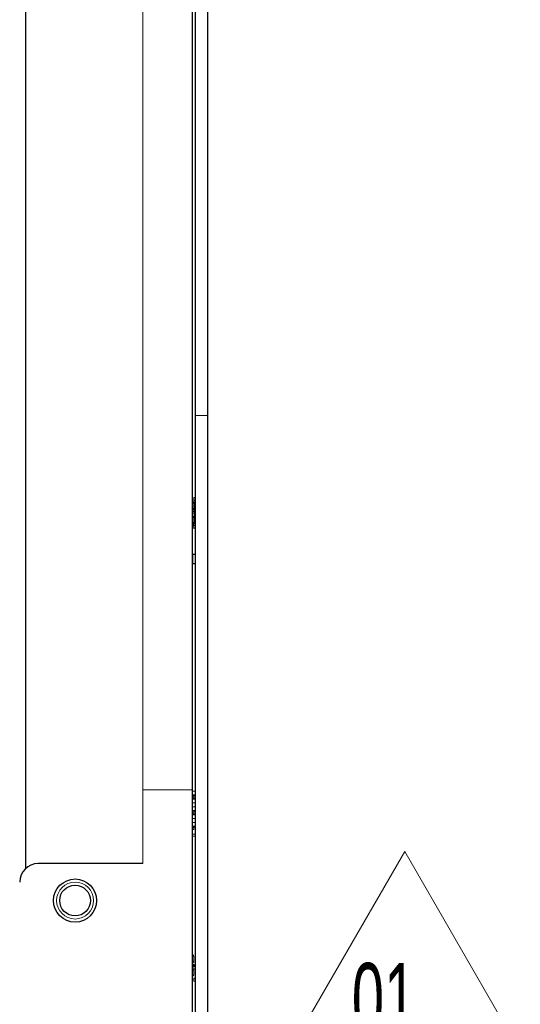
# Model space of a CAD drawing. Header units: millimetres. Extents: x 0 to 1118, y 0 to 864.
# Tile 66 of 76: x 555 to 596, y 569 to 649. Entities that reach past the tile are written whole.
import ezdxf

# ---------------------------------------------------------------- set-up
doc = ezdxf.new("R2010")
doc.units = ezdxf.units.MM
doc.layers.add('NUMREV', color=7, linetype='Continuous', lineweight=15)
doc.styles.add('SLDTEXTSTYLE0', font='TXT', dxfattribs={"width": 0.605})

# ---------------------------------------------------------------- blocks, each defined once
blk = doc.blocks.new('SW_NOTE_13')
at = {"layer": 'NUMREV', "color": 0}
for p, q in [((-5.098, 0.296), (4.293, 16.561)), ((4.293, 16.561), (13.684, 0.296)), ((13.684, 0.296), (-5.098, 0.296))]:
    blk.add_line(p, q, dxfattribs=at)
at = {"layer": 'NUMREV', "color": 0, "insert": (0, 7.503), "char_height": 5.8208, "attachment_point": 1, "style": 'SLDTEXTSTYLE0'}
blk.add_mtext('01', dxfattribs=at)

msp = doc.modelspace()

# ---------------------------------------------------------------- linework, layer by layer
at = {"color": 7, "linetype": 'Continuous', "lineweight": 30}
for p, q in [((555.403, 580.361), (555.403, 743.148)), ((568.916, 736.755), (568.916, 586.755)), ((569.166, 706.395), (569.166, 617.115)), ((570.166, 706.395), (570.166, 617.115)), ((569.166, 617.115), (569.166, 527.835)), ((570.166, 617.115), (570.166, 527.835)), ((569.053, 610.254), (569.166, 610.254)), ((568.972, 609.544), (568.916, 609.6)), ((569.166, 609.5), (569.078, 609.5)), ((568.947, 608.394), (568.916, 608.425)), ((569.053, 608.195), (569.053, 608.35)), ((569.166, 608.95), (569.078, 608.95)), ((569.166, 605.845), (568.966, 605.845)), ((568.966, 605.105), (569.166, 605.105)), ((568.916, 586.755), (568.916, 528.335)), ((569.066, 586.225), (568.916, 586.225)), ((568.916, 586.075), (569.066, 586.075)), ((569.066, 583.685), (568.916, 583.685)), ((564.916, 580.755), (556.416, 580.755)), ((568.972, 572.575), (568.972, 572.375)), ((568.947, 571.644), (568.916, 571.675)), ((569.042, 572.193), (569.013, 572.183)), ((568.916, 571.3), (568.947, 571.269))]:
    msp.add_line(p, q, dxfattribs=at)
at = {"color": 144, "linetype": 'Continuous', "lineweight": 0}
for p, q in [((564.916, 736.755), (564.916, 586.755)), ((569.166, 617.115), (570.166, 617.115)), ((568.916, 610.4), (568.947, 610.431)), ((568.916, 610.025), (568.947, 610.056)), ((568.947, 610.249), (568.947, 610.431)), ((568.947, 610.056), (568.947, 610.249)), ((569.053, 610.475), (569.166, 610.475)), ((569.053, 610.475), (569.053, 610.254)), ((569.053, 610.1), (569.053, 610.254)), ((569.166, 610.1), (569.053, 610.1)), ((569.053, 609.925), (569.053, 609.675)), ((569.098, 609.925), (569.166, 609.925)), ((569.098, 609.675), (569.098, 609.925)), ((568.972, 609.125), (568.916, 609.125)), ((568.972, 609.544), (568.972, 609.325)), ((568.972, 609.125), (568.972, 609.325)), ((568.972, 609.325), (569.078, 609.325)), ((569.078, 609.5), (569.078, 609.325)), ((569.078, 609.325), (569.078, 609.125)), ((569.078, 609.325), (569.166, 609.325)), ((569.078, 609.125), (569.166, 609.125)), ((569.078, 608.95), (569.078, 609.125)), ((569.166, 609.675), (569.098, 609.675)), ((568.916, 608.85), (568.972, 608.906)), ((568.962, 608.87), (568.916, 608.824)), ((568.916, 608.45), (568.937, 608.429)), ((568.947, 608.394), (568.916, 608.425)), ((568.947, 608.2), (568.916, 608.204)), ((568.916, 608.204), (568.947, 608.2)), ((568.947, 608.394), (568.947, 608.2)), ((568.947, 608.2), (568.947, 608.019)), ((569.053, 608.775), (569.053, 608.525)), ((569.053, 608.35), (569.166, 608.35)), ((569.078, 608.95), (569.078, 608.95)), ((569.098, 608.525), (569.098, 608.775)), ((569.098, 608.775), (569.166, 608.775)), ((569.098, 608.525), (569.166, 608.525)), ((568.916, 608.05), (568.947, 608.019)), ((569.166, 608.195), (569.053, 608.195)), ((569.053, 608.195), (569.053, 607.975)), ((569.053, 607.975), (569.166, 607.975)), ((568.966, 605.845), (568.916, 605.873)), ((568.966, 605.105), (568.966, 605.845)), ((568.916, 605.076), (568.966, 605.105)), ((568.916, 586.755), (564.916, 586.755)), ((564.916, 586.755), (564.916, 580.755)), ((568.916, 586.625), (569.166, 586.625)), ((568.916, 586.325), (569.166, 586.325)), ((569.166, 585.975), (568.916, 585.975)), ((569.166, 586.325), (569.066, 586.225)), ((569.066, 586.225), (569.066, 586.075)), ((569.066, 586.075), (569.166, 585.975)), ((569.166, 585.675), (568.916, 585.675)), ((568.916, 585.355), (569.166, 585.355)), ((568.916, 585.055), (569.166, 585.055)), ((569.166, 585.055), (569.066, 584.955)), ((569.066, 584.955), (568.916, 584.955)), ((568.916, 584.805), (569.066, 584.805)), ((569.166, 584.705), (568.916, 584.705)), ((569.166, 584.405), (568.916, 584.405)), ((569.066, 584.805), (569.066, 584.955)), ((569.066, 584.805), (569.166, 584.705)), ((568.916, 584.085), (569.166, 584.085)), ((569.166, 583.785), (568.916, 583.785)), ((568.916, 583.535), (569.066, 583.535)), ((569.166, 583.785), (569.066, 583.685)), ((569.066, 583.685), (569.066, 583.535)), ((569.166, 583.135), (568.916, 583.135)), ((569.166, 582.975), (568.916, 582.975)), ((568.916, 573.65), (568.947, 573.681)), ((568.916, 573.495), (568.947, 573.499)), ((568.916, 573.275), (568.947, 573.306)), ((568.937, 573.27), (568.916, 573.249)), ((568.947, 573.499), (568.947, 573.306)), ((569.053, 573.175), (569.053, 572.925)), ((568.916, 572.875), (568.962, 572.829)), ((568.972, 572.794), (568.916, 572.85)), ((568.972, 572.794), (568.972, 572.575)), ((568.972, 572.575), (569.078, 572.575)), ((568.972, 572.375), (568.972, 572.156)), ((568.972, 572.375), (569.078, 572.375)), ((569.078, 572.575), (569.078, 572.375)), ((568.916, 572.1), (568.972, 572.156)), ((568.916, 572.074), (568.962, 572.12)), ((568.937, 571.679), (568.916, 571.7)), ((568.916, 571.454), (568.947, 571.45)), ((568.947, 571.45), (568.916, 571.454)), ((568.947, 571.45), (568.947, 571.644)), ((568.947, 571.45), (568.947, 571.269)), ((568.972, 572.156), (568.972, 572.156)), ((569.053, 571.775), (569.053, 572.025)), ((569.166, 571.445), (569.053, 571.445)), ((569.053, 571.445), (569.053, 571.225)), ((569.078, 572.2), (569.166, 572.2)), ((569.053, 571.225), (569.166, 571.225))]:
    msp.add_line(p, q, dxfattribs=at)
at = {"color": 8, "linetype": 'Continuous', "lineweight": 30}
for p, q in [((568.947, 610.249), (568.916, 610.245)), ((568.916, 609.999), (568.937, 610.02)), ((568.962, 609.579), (568.916, 609.625)), ((568.916, 609.325), (568.972, 609.325)), ((568.972, 572.575), (568.916, 572.575)), ((568.916, 572.375), (568.972, 572.375))]:
    msp.add_line(p, q, dxfattribs=at)
at = {"color": 144, "linetype": 'Continuous', "lineweight": 0, "flags": 128}
msp.add_lwpolyline([(569.059, 609.501), (569.063, 609.5), (569.078, 609.5)], dxfattribs=at)
at = {"color": 7, "linetype": 'Continuous', "lineweight": 30}
for radius in [1.75, 1.25]:
    msp.add_circle((559.416, 577.755), radius, dxfattribs=at)
at = {"color": 144, "linetype": 'Continuous', "lineweight": 0}
msp.add_circle((559.416, 577.755), 1.5, dxfattribs=at)
at = {"color": 7, "linetype": 'Continuous', "lineweight": 30}
for centre, radius, start, end in [((568.976, 610.028), 0.0399, 136.40433, 191.28937), ((569.047, 609.155), 0.96, 264.03916, 270.38299), ((556.416, 579.255), 1.5, 90, 180)]:
    msp.add_arc(centre, radius, start, end, dxfattribs=at)
at = {"color": 144, "linetype": 'Continuous', "lineweight": 0}
for centre, radius, start, end in [((569.053, 609.95), 0.15, 89.99999, 104.44694), ((569.001, 609.571), 0.0399, 168.71235, 223.59719), ((568.976, 608.421), 0.0399, 168.71063, 223.59557), ((569.078, 608.8), 0.15, 90.00001, 111.61563), ((569.053, 608.125), 0.15, 225, 270), ((568.976, 573.278), 0.0399, 136.4083, 191.28217)]:
    msp.add_arc(centre, radius, start, end, dxfattribs=at)
at = {"color": 7, "linetype": 'Continuous', "lineweight": 30}
for points, knots in [([(568.937, 610.02), (568.941, 610.024), (568.95, 610.032), (568.964, 610.04), (568.98, 610.046), (568.991, 610.048), (568.997, 610.049)], [0, 0, 0, 0, 0.225933, 0.466637, 0.724113, 1, 1, 1, 1]), ([(569.053, 610.096), (569.042, 610.096), (569.03, 610.09), (569.013, 610.071), (569.008, 610.059), (569.007, 610.047)], [0, 0, 0, 0, 0.5, 0.5, 1, 1, 1, 1]), ([(569.037, 610.099), (569.039, 610.099), (569.045, 610.099), (569.05, 610.097), (569.053, 610.096)], [0, 0, 0, 0, 0.479428, 1, 1, 1, 1]), ([(569.098, 609.925), (569.089, 609.925), (569.079, 609.925), (569.062, 609.925), (569.056, 609.925), (569.053, 609.925)], [0, 0, 0, 0, 0.5, 0.5, 1, 1, 1, 1]), ([(569.024, 609.51), (569.014, 609.514), (568.996, 609.522), (568.98, 609.537), (568.972, 609.544)], [0, 0, 0, 0, 0.546935, 1, 1, 1, 1]), ([(568.997, 572.806), (568.999, 572.806), (569.005, 572.804), (569.013, 572.806), (569.021, 572.812), (569.026, 572.818), (569.028, 572.821)], [0, 0, 0, 0, 0.2585979, 0.5059633, 0.7502719, 1, 1, 1, 1])]:
    msp.add_open_spline(points, degree=3, knots=knots, dxfattribs=at)
at = {"color": 144, "linetype": 'Continuous', "lineweight": 0}
for points, knots in [([(568.947, 610.056), (568.952, 610.06), (568.964, 610.071), (568.984, 610.083), (569.009, 610.094), (569.027, 610.097), (569.037, 610.099)], [0, 0, 0, 0, 0.188035, 0.417111, 0.687677, 1, 1, 1, 1]), ([(569.037, 610.099), (569.026, 610.098), (569.015, 610.092), (569, 610.073), (568.996, 610.06), (568.997, 610.049)], [0, 0, 0, 0, 0.5, 0.5, 1, 1, 1, 1]), ([(569.053, 609.925), (569.053, 609.954), (569.048, 609.984), (569.031, 610.028), (569.019, 610.042), (569.007, 610.047)], [0, 0, 0, 0, 0.5, 0.5, 1, 1, 1, 1]), ([(569.053, 610.096), (569.053, 610.097), (569.053, 610.099), (569.053, 610.099), (569.053, 610.1)], [0, 0, 0, 0, 0.502379, 1, 1, 1, 1]), ([(569.098, 609.925), (569.098, 609.934), (569.098, 609.954), (569.095, 609.985), (569.091, 610.015), (569.084, 610.043), (569.076, 610.067), (569.065, 610.087), (569.057, 610.093), (569.053, 610.096)], [0, 0, 0, 0, 0.117937, 0.244473, 0.379414, 0.522548, 0.67369, 0.832796, 1, 1, 1, 1]), ([(569.024, 609.51), (569.016, 609.513), (569.008, 609.519), (568.998, 609.536), (568.996, 609.547), (568.997, 609.556)], [0, 0, 0, 0, 0.5, 0.5, 1, 1, 1, 1]), ([(569.074, 609.53), (569.071, 609.526), (569.066, 609.52), (569.057, 609.513), (569.047, 609.508), (569.037, 609.506), (569.028, 609.509), (569.024, 609.51)], [0, 0, 0, 0, 0.196334, 0.364968, 0.505491, 0.771961, 1, 1, 1, 1]), ([(569.028, 609.571), (569.031, 609.563), (569.036, 609.553), (569.053, 609.537), (569.064, 609.532), (569.074, 609.53)], [0, 0, 0, 0, 0.5, 0.5, 1, 1, 1, 1]), ([(569.074, 609.53), (569.076, 609.536), (569.082, 609.548), (569.088, 609.571), (569.093, 609.596), (569.096, 609.622), (569.098, 609.648), (569.098, 609.666), (569.098, 609.675)], [0, 0, 0, 0, 0.181782, 0.357664, 0.527597, 0.691396, 0.848934, 1, 1, 1, 1]), ([(569.078, 609.5), (569.078, 609.5), (569.078, 609.501), (569.077, 609.506), (569.076, 609.516), (569.075, 609.525), (569.074, 609.53)], [0, 0, 0, 0, 0.23295, 0.477338, 0.733255, 1, 1, 1, 1]), ([(569.037, 608.351), (569.027, 608.352), (569.009, 608.355), (568.984, 608.366), (568.964, 608.378), (568.952, 608.389), (568.947, 608.394)], [0, 0, 0, 0, 0.312459, 0.583071, 0.812102, 1, 1, 1, 1]), ([(568.997, 608.893), (568.996, 608.902), (568.998, 608.913), (569.008, 608.93), (569.016, 608.936), (569.024, 608.939)], [0, 0, 0, 0, 0.5, 0.5, 1, 1, 1, 1]), ([(569.028, 608.878), (569.026, 608.881), (569.021, 608.888), (569.013, 608.893), (569.005, 608.895), (568.999, 608.894), (568.997, 608.893)], [0, 0, 0, 0, 0.24971, 0.494011, 0.741382, 1, 1, 1, 1]), ([(568.997, 608.4), (568.998, 608.4), (569.002, 608.4), (569.005, 608.401), (569.007, 608.402)], [0, 0, 0, 0, 0.503147, 1, 1, 1, 1]), ([(569.007, 608.402), (569.019, 608.407), (569.031, 608.422), (569.048, 608.465), (569.053, 608.495), (569.053, 608.525)], [0, 0, 0, 0, 0.5, 0.5, 1, 1, 1, 1]), ([(569.007, 608.402), (569.008, 608.391), (569.013, 608.378), (569.03, 608.359), (569.042, 608.354), (569.053, 608.353)], [0, 0, 0, 0, 0.5, 0.5, 1, 1, 1, 1]), ([(569.053, 608.775), (569.053, 608.781), (569.052, 608.795), (569.05, 608.814), (569.046, 608.836), (569.039, 608.859), (569.032, 608.871), (569.028, 608.878)], [0, 0, 0, 0, 0.1605, 0.320771, 0.485693, 0.738755, 1, 1, 1, 1]), ([(569.037, 608.351), (569.039, 608.35), (569.045, 608.35), (569.05, 608.352), (569.053, 608.353)], [0, 0, 0, 0, 0.471876, 1, 1, 1, 1]), ([(569.053, 608.353), (569.056, 608.355), (569.062, 608.36), (569.071, 608.373), (569.079, 608.39), (569.085, 608.41), (569.09, 608.432), (569.094, 608.455), (569.097, 608.478), (569.098, 608.502), (569.098, 608.517), (569.098, 608.525)], [0, 0, 0, 0, 0.130804, 0.256668, 0.377682, 0.493872, 0.60521, 0.711585, 0.812912, 0.909094, 1, 1, 1, 1]), ([(569.053, 608.525), (569.056, 608.525), (569.062, 608.525), (569.079, 608.525), (569.089, 608.525), (569.098, 608.525)], [0, 0, 0, 0, 0.5, 0.5, 1, 1, 1, 1]), ([(569.078, 608.95), (569.078, 608.949), (569.078, 608.948), (569.077, 608.942), (569.076, 608.933), (569.075, 608.924), (569.074, 608.919)], [0, 0, 0, 0, 0.246461, 0.495217, 0.746365, 1, 1, 1, 1]), ([(569.074, 608.919), (569.076, 608.913), (569.081, 608.901), (569.088, 608.878), (569.092, 608.854), (569.096, 608.828), (569.098, 608.801), (569.098, 608.783), (569.098, 608.775)], [0, 0, 0, 0, 0.181637, 0.356906, 0.526068, 0.689417, 0.847274, 1, 1, 1, 1]), ([(568.997, 573.299), (568.996, 573.31), (569, 573.323), (569.015, 573.342), (569.026, 573.348), (569.037, 573.349)], [0, 0, 0, 0, 0.5, 0.5, 1, 1, 1, 1]), ([(569.007, 573.297), (569.005, 573.298), (569.002, 573.299), (568.998, 573.299), (568.997, 573.299)], [0, 0, 0, 0, 0.496565, 1, 1, 1, 1]), ([(569.053, 573.175), (569.053, 573.182), (569.052, 573.197), (569.05, 573.218), (569.045, 573.238), (569.038, 573.262), (569.025, 573.286), (569.013, 573.294), (569.007, 573.297)], [0, 0, 0, 0, 0.1241258, 0.2453924, 0.3684453, 0.4977374, 0.7448136, 1, 1, 1, 1]), ([(568.962, 572.829), (568.967, 572.824), (568.979, 572.814), (568.99, 572.809), (568.997, 572.806)], [0, 0, 0, 0, 0.4760443, 1, 1, 1, 1]), ([(568.997, 572.806), (568.996, 572.797), (568.998, 572.787), (569.008, 572.769), (569.016, 572.763), (569.024, 572.76)], [0, 0, 0, 0, 0.5, 0.5, 1, 1, 1, 1]), ([(569.028, 572.821), (569.031, 572.825), (569.036, 572.834), (569.042, 572.849), (569.047, 572.869), (569.052, 572.895), (569.052, 572.915), (569.053, 572.925)], [0, 0, 0, 0, 0.175515, 0.346358, 0.517362, 0.759687, 1, 1, 1, 1]), ([(569.074, 572.78), (569.064, 572.782), (569.053, 572.787), (569.036, 572.803), (569.031, 572.813), (569.028, 572.821)], [0, 0, 0, 0, 0.5, 0.5, 1, 1, 1, 1]), ([(568.997, 571.65), (568.986, 571.652), (568.965, 571.656), (568.946, 571.671), (568.937, 571.679)], [0, 0, 0, 0, 0.53369, 1, 1, 1, 1]), ([(568.962, 572.12), (568.967, 572.125), (568.979, 572.135), (568.99, 572.14), (568.997, 572.143)], [0, 0, 0, 0, 0.476058, 1, 1, 1, 1]), ([(569.024, 572.189), (569.016, 572.186), (569.008, 572.18), (568.998, 572.163), (568.996, 572.152), (568.997, 572.143)], [0, 0, 0, 0, 0.5, 0.5, 1, 1, 1, 1]), ([(568.997, 572.143), (568.999, 572.144), (569.005, 572.145), (569.013, 572.143), (569.021, 572.138), (569.026, 572.131), (569.028, 572.128)], [0, 0, 0, 0, 0.258614, 0.505984, 0.750287, 1, 1, 1, 1]), ([(569.007, 571.652), (569.005, 571.651), (569.002, 571.65), (568.998, 571.65), (568.997, 571.65)], [0, 0, 0, 0, 0.4968431, 1, 1, 1, 1]), ([(569.053, 571.775), (569.053, 571.767), (569.052, 571.752), (569.05, 571.731), (569.045, 571.711), (569.038, 571.688), (569.025, 571.663), (569.013, 571.656), (569.007, 571.652)], [0, 0, 0, 0, 0.124134, 0.245403, 0.368452, 0.497734, 0.744812, 1, 1, 1, 1]), ([(569.074, 572.169), (569.071, 572.172), (569.066, 572.179), (569.057, 572.186), (569.047, 572.191), (569.036, 572.193), (569.027, 572.19), (569.024, 572.189)], [0, 0, 0, 0, 0.172038, 0.344241, 0.516238, 0.835083, 1, 1, 1, 1]), ([(569.074, 572.169), (569.064, 572.167), (569.053, 572.162), (569.036, 572.146), (569.031, 572.137), (569.028, 572.128)], [0, 0, 0, 0, 0.5, 0.5, 1, 1, 1, 1]), ([(569.028, 572.128), (569.031, 572.124), (569.036, 572.116), (569.042, 572.1), (569.047, 572.08), (569.052, 572.055), (569.052, 572.035), (569.053, 572.025)], [0, 0, 0, 0, 0.175513, 0.346349, 0.517339, 0.759677, 1, 1, 1, 1])]:
    msp.add_open_spline(points, degree=3, knots=knots, dxfattribs=at)
for points in [[(569.007, 610.047), (569.004, 610.049), (569, 610.049), (568.997, 610.049)], [(568.962, 609.579), (568.973, 609.568), (568.985, 609.561), (568.997, 609.556)], [(569.028, 609.571), (569.019, 609.557), (569.008, 609.552), (568.997, 609.556)], [(569.028, 609.571), (569.043, 609.594), (569.053, 609.633), (569.053, 609.675)], [(568.997, 608.893), (568.985, 608.888), (568.973, 608.881), (568.962, 608.87)], [(569.024, 608.939), (569.006, 608.933), (568.988, 608.922), (568.972, 608.906)], [(569.037, 608.351), (569.042, 608.35), (569.048, 608.35), (569.053, 608.35)], [(569.037, 608.351), (569.042, 608.35), (569.048, 608.35), (569.053, 608.35)], [(569.037, 573.349), (569.006, 573.345), (568.975, 573.333), (568.947, 573.306)], [(569.024, 572.76), (569.041, 572.753), (569.059, 572.76), (569.074, 572.78)]]:
    msp.add_open_spline(points, degree=3, dxfattribs=at)
at = {"color": 7, "linetype": 'Continuous', "lineweight": 30}
for points in [[(569.037, 610.099), (569.042, 610.099), (569.048, 610.1), (569.053, 610.1)], [(569.078, 609.5), (569.06, 609.5), (569.041, 609.503), (569.024, 609.51)], [(569.098, 609.675), (569.079, 609.675), (569.061, 609.675), (569.053, 609.675)], [(568.937, 608.429), (568.955, 608.41), (568.976, 608.402), (568.997, 608.4)], [(568.962, 608.87), (568.96, 608.883), (568.963, 608.897), (568.972, 608.906)], [(568.997, 573.299), (568.976, 573.297), (568.955, 573.289), (568.937, 573.27)]]:
    msp.add_open_spline(points, degree=3, dxfattribs=at)

# ---------------------------------------------------------------- block references
at = {"layer": 'NUMREV'}
msp.add_blockref('SW_NOTE_13', (581.889, 565.179), dxfattribs=at)

doc.saveas('drawing.dxf')
